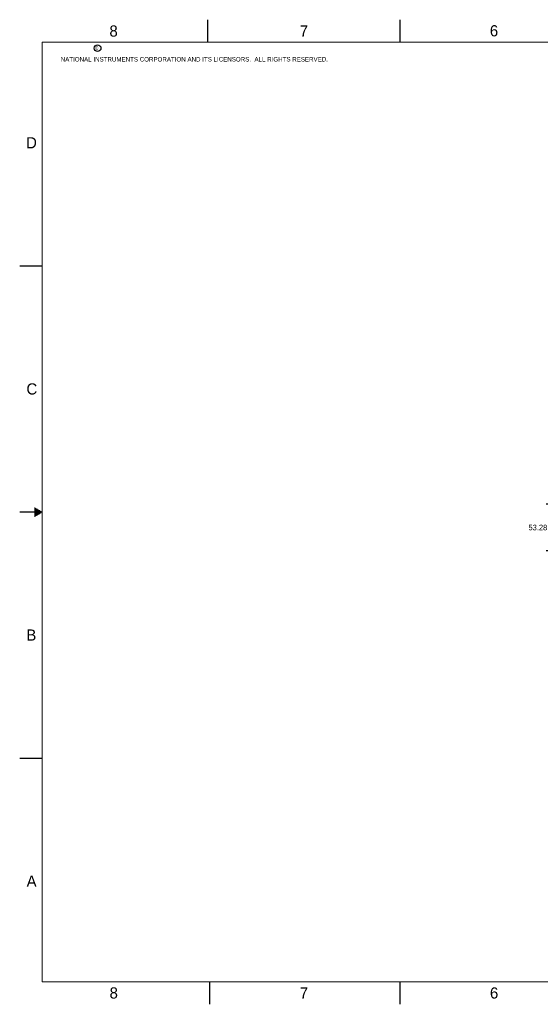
# Model space of a CAD drawing. Header units: inches. Extents: x 0 to 34, y 0 to 22.
# Tile 1 of 20: x 0 to 11.6, y 0 to 22. Entities that reach past the tile are written whole.
import ezdxf

# ---------------------------------------------------------------- set-up
doc = ezdxf.new("R2010")
doc.units = ezdxf.units.IN
doc.header["$LTSCALE"] = 1.87
doc.header["$MEASUREMENT"] = 0
doc.layers.get('0').update_dxf_attribs({"linetype": 'CONTINUOUS'})
doc.layers.add('DIMENSIONS', color=7, linetype='CONTINUOUS')
doc.styles.get("Standard").update_dxf_attribs({"font": 'txt', "width": 0.8})
doc.styles.add('TEXTSTYLE_2', font='txt')
doc.dimstyles.new('DIMSTYLE_1', dxfattribs={"dimtxt": 0.125, "dimasz": 0.18, "dimexe": 0.125, "dimexo": 0.0625, "dimgap": 0.0625, "dimtad": 0, "dimtih": 1, "dimtoh": 1, "dimlfac": 2, "dimdsep": 46, "dimtxsty": 'STANDARD', "dimblk": '_FILLED', "dimblk1": '_FILLED', "dimblk2": '_FILLED', "dimcen": 0.09, "dimadec": 0, "dimazin": 0, "dimtp": 0.001, "dimtm": 0.001, "dimtfac": 1, "dimtofl": 0, "dimtmove": 0, "dimatfit": 3, "dimldrblk": '_FILLED', "dimfxl": 1, "dimtolj": 1, "dimarcsym": 0})

# ---------------------------------------------------------------- blocks, each defined once
blk = doc.blocks.new('_FILLED')
at = {"color": 0, "linetype": 'BYBLOCK'}
blk.add_solid([(0, 0), (-1, 0.17), (-1, -0.17)], dxfattribs=at)
blk = doc.blocks.new('*D7')
at = {"layer": 'DIMENSIONS', "color": 2, "linetype": 'CONTINUOUS'}
for p, q in [((13.903, 11.178), (11.76, 11.178)), ((11.885, 11.178), (11.885, 10.779)), ((11.885, 10.129), (11.885, 10.529)), ((14.313, 10.129), (11.76, 10.129))]:
    blk.add_line(p, q, dxfattribs=at)
at = {"layer": 'DIMENSIONS', "color": 2, "linetype": 'CONTINUOUS', "xscale": 0.18, "yscale": 0.18, "zscale": 0.18}
for p, rotation in [((11.885, 11.178), 90), ((11.885, 10.129), 270)]:
    blk.add_blockref('_FILLED', p, dxfattribs=dict(at, rotation=rotation))
at = {"layer": 'DIMENSIONS', "color": 2, "linetype": 'CONTINUOUS', "insert": (11.885, 10.716), "char_height": 0.125, "width": 1.325, "attachment_point": 2, "line_spacing_factor": 0.9}
blk.add_mtext('53.28{\\Ftxt.shx;\\W1.000000;\\H0.125000; }[2.098]', dxfattribs=at)

msp = doc.modelspace()

# ---------------------------------------------------------------- linework, layer by layer
at = {"color": 2, "linetype": 'CONTINUOUS'}
for p, q in [((4.2, 21.5), (4.2, 22)), ((8.5, 21.5), (8.5, 22)), ((0, 16.5), (0.5, 16.5)), ((0.5, 11), (0, 11)), ((0.3303, 11.09), (0.3441, 11.09)), ((0.3303, 11.08), (0.3614, 11.08)), ((0.3303, 11.07), (0.3788, 11.07)), ((0.3303, 11.06), (0.3961, 11.06)), ((0.3303, 11.05), (0.4134, 11.05)), ((0.3303, 11.04), (0.4307, 11.04)), ((0.3303, 11.03), (0.448, 11.03)), ((0.3303, 11.02), (0.4654, 11.02)), ((0.3303, 11.01), (0.4827, 11.01)), ((0.3303, 10.99), (0.4827, 10.99)), ((0.3303, 10.98), (0.4654, 10.98)), ((0.3303, 10.97), (0.448, 10.97)), ((0.3303, 10.96), (0.4307, 10.96)), ((0.3303, 10.95), (0.4134, 10.95)), ((0.3303, 10.94), (0.3961, 10.94)), ((0.3303, 10.93), (0.3788, 10.93)), ((0.3303, 10.92), (0.3614, 10.92)), ((0.3303, 10.91), (0.3441, 10.91)), ((0, 5.5), (0.5, 5.5)), ((4.25, 0), (4.25, 0.5)), ((8.5, 0), (8.5, 0.5))]:
    msp.add_line(p, q, dxfattribs=at)
at = {"color": 7, "linetype": 'CONTINUOUS', "const_width": 0.02}
for points in [[(0.5, 21.5), (0.5, 0.5)], [(33.5, 21.5), (0.5, 21.5)], [(0.5, 0.5), (33.5, 0.5)]]:
    msp.add_lwpolyline(points, dxfattribs=at)
at = {"color": 2, "linetype": 'CONTINUOUS'}
msp.add_circle((1.7402, 21.3648), 0.0754, dxfattribs=at)

# ---------------------------------------------------------------- texts
at = {"color": 2, "linetype": 'CONTINUOUS', "attachment_point": 1, "line_spacing_factor": 0.9, "style": 'TEXTSTYLE_2'}
for s, insert, char_height, width in [('8', (2.0046, 21.8713), 0.25, 0.25), ('7', (6.2556, 21.8743), 0.25, 0.25), ('6', (10.5012, 21.8772), 0.25, 0.25), ('c', (1.6902, 21.4305), 0.1, 0.1), ('NATIONAL INSTRUMENTS CORPORATION AND ITS LICENSORS.  ALL RIGHTS RESERVED.', (0.9162, 21.1657), 0.1, 7.3), ('D', (0.1424, 19.375), 0.25, 0.25), ('C', (0.1508, 13.8746), 0.25, 0.25), ('B', (0.1484, 8.3757), 0.25, 0.25), ('A', (0.1541, 2.8761), 0.25, 0.25), ('8', (2.0074, 0.3791), 0.25, 0.25), ('7', (6.2553, 0.3787), 0.25, 0.25), ('6', (10.5033, 0.3784), 0.25, 0.25)]:
    msp.add_mtext(s, dxfattribs=dict(at, insert=insert, char_height=char_height, width=width))

# ---------------------------------------------------------------- dimensions: what is measured, and where the dimension line sits
at = {"layer": 'DIMENSIONS', "color": 2, "linetype": 'CONTINUOUS'}
dim = msp.add_linear_dim(base=(11.8852, 11.1781), p1=(14.3759, 10.1294), p2=(13.9653, 11.1781), angle=90, dimstyle='DIMSTYLE_1', dxfattribs=at)
dim.commit()
dim.dimension.update_dxf_attribs({"geometry": '*D7', "text_midpoint": (11.8852, 10.6538), "dimtype": 160})

doc.saveas('drawing.dxf')
